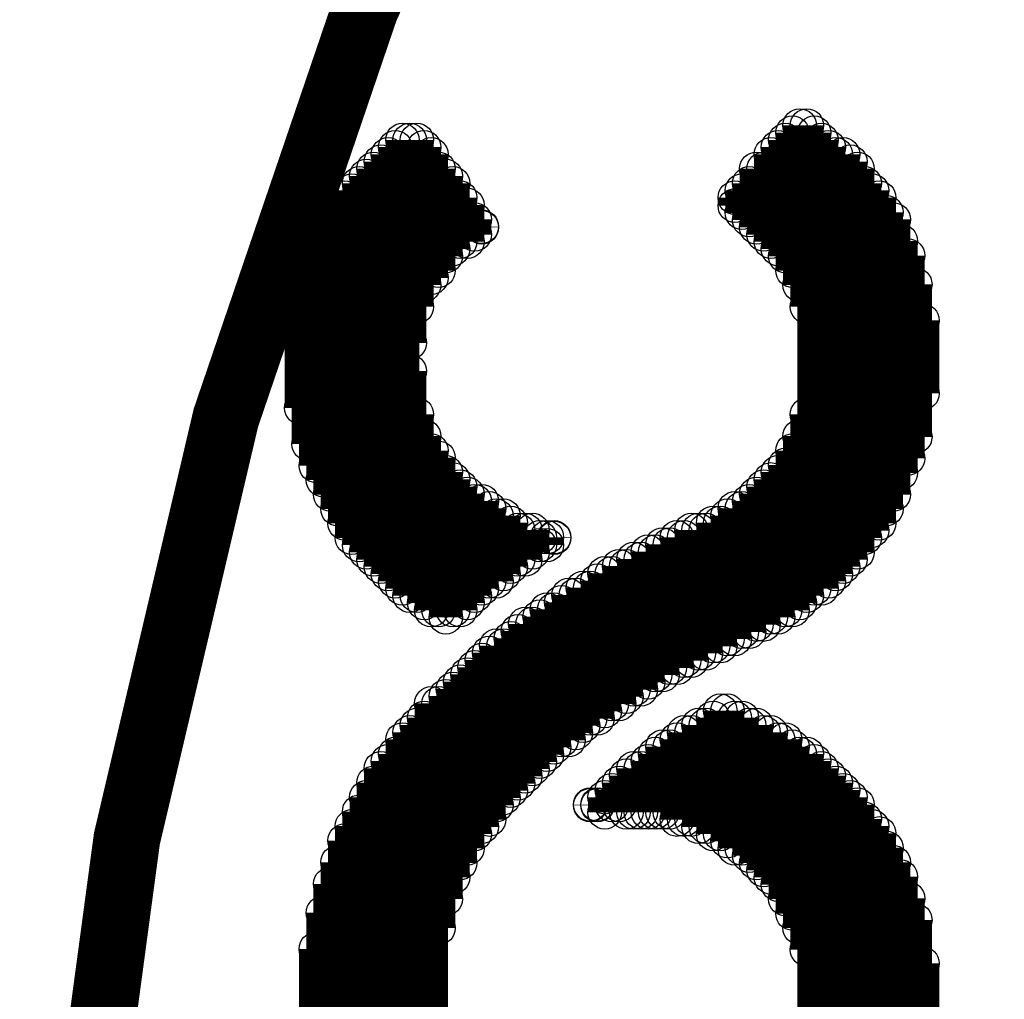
# Model space of a CAD drawing. Extents: x 97 to 162, y 100 to 201.
# Tile 27 of 47: x 134.9 to 137.84, y 143.43 to 146.36. Entities that reach past the tile are written whole.
import ezdxf

# ---------------------------------------------------------------- set-up
doc = ezdxf.new("R2010")
doc.units = 0
doc.layers.get('0').update_dxf_attribs({"linetype": 'CONTINUOUS'})
doc.layers.add('C-MASK_GBR', color=7, linetype='CONTINUOUS')
doc.layers.add('C-SILK_GBR', color=6, linetype='CONTINUOUS')

# ---------------------------------------------------------------- blocks, each defined once
blk = doc.blocks.new('ROUND_10')
blk.add_circle((0, 0), 0.05)

msp = doc.modelspace()

# ---------------------------------------------------------------- linework, layer by layer
at = {"layer": 'C-MASK_GBR', "const_width": 0.199898}
msp.add_lwpolyline([(147.951952, 154.795474, 0.8105196), (143.23187, 129.20345)], format="xyb", dxfattribs=at)
at = {"layer": 'C-SILK_GBR', "const_width": 0.199898}
msp.add_lwpolyline([(147.951952, 154.795474, 0.8105196), (143.23187, 129.20345)], format="xyb", dxfattribs=at)
at = {"layer": 'C-SILK_GBR', "const_width": 0.100076}
for points in [[(137.232644, 145.568162), (137.232644, 146.045682)], [(137.232644, 145.568162), (137.232644, 146.045682)], [(137.254234, 145.503392), (137.254234, 146.045682)], [(137.254234, 145.503392), (137.254234, 146.045682)], [(137.211054, 145.611596), (137.211054, 146.024092)], [(137.211054, 145.611596), (137.211054, 146.024092)], [(137.276078, 144.660874), (137.276078, 146.024092)], [(137.276078, 144.660874), (137.276078, 146.024092)], [(136.023096, 144.682464), (136.023096, 145.980912)], [(136.023096, 144.682464), (136.023096, 145.980912)], [(136.044686, 144.660874), (136.044686, 146.002502)], [(136.044686, 144.660874), (136.044686, 146.002502)], [(136.066276, 145.395442), (136.066276, 146.002502)], [(136.066276, 145.395442), (136.066276, 146.002502)], [(136.087866, 145.503392), (136.087866, 146.002502)], [(136.087866, 145.503392), (136.087866, 146.002502)], [(136.109456, 145.568162), (136.109456, 145.980912)], [(136.109456, 145.568162), (136.109456, 145.980912)], [(137.167874, 145.676366), (137.167874, 145.980912)], [(137.167874, 145.676366), (137.167874, 145.980912)], [(137.189464, 145.654776), (137.189464, 146.002502)], [(137.189464, 145.654776), (137.189464, 146.002502)], [(137.297668, 144.660874), (137.297668, 146.002502)], [(137.297668, 144.660874), (137.297668, 146.002502)], [(137.319258, 144.682464), (137.319258, 145.980912)], [(137.319258, 144.682464), (137.319258, 145.980912)], [(136.001506, 144.704054), (136.001506, 145.959322)], [(136.001506, 144.704054), (136.001506, 145.959322)], [(136.131046, 145.590006), (136.131046, 145.959322)], [(136.131046, 145.590006), (136.131046, 145.959322)], [(137.146284, 145.697956), (137.146284, 145.959322)], [(137.146284, 145.697956), (137.146284, 145.959322)], [(137.340848, 144.704054), (137.340848, 145.959322)], [(137.340848, 144.704054), (137.340848, 145.959322)], [(137.362438, 144.725898), (137.362438, 145.959322)], [(137.362438, 144.725898), (137.362438, 145.959322)], [(135.958072, 144.747488), (135.958072, 145.916142)], [(135.958072, 144.747488), (135.958072, 145.916142)], [(135.979916, 144.725898), (135.979916, 145.937732)], [(135.979916, 144.725898), (135.979916, 145.937732)], [(136.152636, 145.611596), (136.152636, 145.916142)], [(136.152636, 145.611596), (136.152636, 145.916142)], [(137.103104, 145.741136), (137.103104, 145.916142)], [(137.103104, 145.741136), (137.103104, 145.916142)], [(137.124694, 145.719546), (137.124694, 145.916142)], [(137.124694, 145.719546), (137.124694, 145.916142)], [(137.384028, 144.747488), (137.384028, 145.937732)], [(137.384028, 144.747488), (137.384028, 145.937732)], [(137.405618, 144.769078), (137.405618, 145.916142)], [(137.405618, 144.769078), (137.405618, 145.916142)], [(135.936482, 144.769078), (135.936482, 145.894552)], [(135.936482, 144.769078), (135.936482, 145.894552)], [(136.174226, 145.654776), (136.174226, 145.894552)], [(136.174226, 145.654776), (136.174226, 145.894552)], [(135.914892, 144.790668), (135.914892, 145.872962)], [(135.914892, 144.790668), (135.914892, 145.872962)], [(136.195816, 145.676366), (136.195816, 145.872962)], [(136.195816, 145.676366), (136.195816, 145.872962)], [(137.081514, 145.762726), (137.081514, 145.872962)], [(137.081514, 145.762726), (137.081514, 145.872962)], [(137.427208, 144.812258), (137.427208, 145.872962)], [(137.427208, 144.812258), (137.427208, 145.872962)], [(135.871712, 144.855438), (135.871712, 145.829782)], [(135.871712, 144.855438), (135.871712, 145.829782)], [(135.893302, 144.812258), (135.893302, 145.851372)], [(135.893302, 144.812258), (135.893302, 145.851372)], [(136.217406, 145.697956), (136.217406, 145.829782)], [(136.217406, 145.697956), (136.217406, 145.829782)], [(137.038334, 145.805906), (137.038334, 145.829782)], [(137.038334, 145.805906), (137.038334, 145.829782)], [(137.059924, 145.784316), (137.059924, 145.851372)], [(137.059924, 145.784316), (137.059924, 145.851372)], [(137.448798, 144.833848), (137.448798, 145.851372)], [(137.448798, 144.833848), (137.448798, 145.851372)], [(137.470388, 144.855438), (137.470388, 145.829782)], [(137.470388, 144.855438), (137.470388, 145.829782)], [(136.238996, 145.697956), (136.238996, 145.808192)], [(136.238996, 145.697956), (136.238996, 145.808192)], [(135.850122, 144.898618), (135.850122, 145.786348)], [(135.850122, 144.898618), (135.850122, 145.786348)], [(137.491978, 144.898618), (137.491978, 145.786348)], [(137.491978, 144.898618), (137.491978, 145.786348)], [(135.828532, 144.941798), (135.828532, 145.764758)], [(135.828532, 144.941798), (135.828532, 145.764758)], [(136.260586, 145.719546), (136.260586, 145.764758)], [(136.260586, 145.719546), (136.260586, 145.764758)], [(136.282176, 145.741136), (136.282176, 145.743168)], [(136.282176, 145.741136), (136.282176, 145.743168)], [(137.513568, 144.941798), (137.513568, 145.764758)], [(137.513568, 144.941798), (137.513568, 145.764758)], [(135.806942, 144.984978), (135.806942, 145.699988)], [(135.806942, 144.984978), (135.806942, 145.699988)], [(137.535158, 145.006568), (137.535158, 145.699988)], [(137.535158, 145.006568), (137.535158, 145.699988)], [(135.785352, 145.028158), (135.785352, 145.656808)], [(135.785352, 145.028158), (135.785352, 145.656808)], [(137.556748, 145.049748), (137.556748, 145.656808)], [(137.556748, 145.049748), (137.556748, 145.656808)], [(135.763762, 145.092928), (135.763762, 145.592038)], [(135.763762, 145.092928), (135.763762, 145.592038)], [(137.578338, 145.114518), (137.578338, 145.570448)], [(137.578338, 145.114518), (137.578338, 145.570448)], [(135.742172, 145.201132), (135.742172, 145.484088)], [(135.742172, 145.201132), (135.742172, 145.484088)], [(137.599928, 145.244312), (137.599928, 145.462498)], [(137.599928, 145.244312), (137.599928, 145.462498)], [(136.066276, 144.639284), (136.066276, 145.311114)], [(136.066276, 144.639284), (136.066276, 145.311114)], [(136.087866, 144.639284), (136.087866, 145.181574)], [(136.087866, 144.639284), (136.087866, 145.181574)], [(137.254234, 144.639284), (137.254234, 145.181574)], [(137.254234, 144.639284), (137.254234, 145.181574)], [(136.109456, 144.617694), (136.109456, 145.116804)], [(136.109456, 144.617694), (136.109456, 145.116804)], [(137.232644, 144.617694), (137.232644, 145.116804)], [(137.232644, 144.617694), (137.232644, 145.116804)], [(136.131046, 144.596104), (136.131046, 145.073624)], [(136.131046, 144.596104), (136.131046, 145.073624)], [(137.211054, 144.596104), (137.211054, 145.073624)], [(137.211054, 144.596104), (137.211054, 145.073624)], [(136.152636, 144.596104), (136.152636, 145.052034)], [(136.152636, 144.596104), (136.152636, 145.052034)], [(136.174226, 144.574514), (136.174226, 145.008854)], [(136.174226, 144.574514), (136.174226, 145.008854)], [(137.167874, 144.574514), (137.167874, 145.008854)], [(137.167874, 144.574514), (137.167874, 145.008854)], [(137.189464, 144.596104), (137.189464, 145.030444)], [(137.189464, 144.596104), (137.189464, 145.030444)], [(136.195816, 144.596104), (136.195816, 144.987264)], [(136.195816, 144.596104), (136.195816, 144.987264)], [(137.146284, 144.574514), (137.146284, 144.987264)], [(137.146284, 144.574514), (137.146284, 144.987264)], [(136.217406, 144.596104), (136.217406, 144.965674)], [(136.217406, 144.596104), (136.217406, 144.965674)], [(136.238996, 144.617694), (136.238996, 144.944084)], [(136.238996, 144.617694), (136.238996, 144.944084)], [(137.103104, 144.552924), (137.103104, 144.944084)], [(137.103104, 144.552924), (137.103104, 144.944084)], [(137.124694, 144.552924), (137.124694, 144.965674)], [(137.124694, 144.552924), (137.124694, 144.965674)], [(136.260586, 144.639284), (136.260586, 144.92224)], [(136.260586, 144.639284), (136.260586, 144.92224)], [(136.282176, 144.660874), (136.282176, 144.92224)], [(136.282176, 144.660874), (136.282176, 144.92224)], [(137.081514, 144.531334), (137.081514, 144.92224)], [(137.081514, 144.531334), (137.081514, 144.92224)], [(136.303766, 144.682464), (136.303766, 144.90065)], [(136.303766, 144.682464), (136.303766, 144.90065)], [(137.038334, 144.509744), (137.038334, 144.90065)], [(137.038334, 144.509744), (137.038334, 144.90065)], [(137.059924, 144.531334), (137.059924, 144.90065)], [(137.059924, 144.531334), (137.059924, 144.90065)], [(136.325356, 144.682464), (136.325356, 144.87906)], [(136.325356, 144.682464), (136.325356, 144.87906)], [(136.346946, 144.704054), (136.346946, 144.87906)], [(136.346946, 144.704054), (136.346946, 144.87906)], [(136.368536, 144.725898), (136.368536, 144.85747)], [(136.368536, 144.725898), (136.368536, 144.85747)], [(136.973564, 144.488154), (136.973564, 144.85747)], [(136.973564, 144.488154), (136.973564, 144.85747)], [(136.995154, 144.488154), (136.995154, 144.85747)], [(136.995154, 144.488154), (136.995154, 144.85747)], [(137.016744, 144.509744), (137.016744, 144.87906)], [(137.016744, 144.509744), (137.016744, 144.87906)], [(136.390126, 144.747488), (136.390126, 144.83588)], [(136.390126, 144.747488), (136.390126, 144.83588)], [(136.41197, 144.747488), (136.41197, 144.83588)], [(136.41197, 144.747488), (136.41197, 144.83588)], [(136.43356, 144.769078), (136.43356, 144.83588)], [(136.43356, 144.769078), (136.43356, 144.83588)], [(136.908794, 144.444974), (136.908794, 144.83588)], [(136.908794, 144.444974), (136.908794, 144.83588)], [(136.930384, 144.466564), (136.930384, 144.83588)], [(136.930384, 144.466564), (136.930384, 144.83588)], [(136.951974, 144.466564), (136.951974, 144.83588)], [(136.951974, 144.466564), (136.951974, 144.83588)], [(136.45515, 144.790668), (136.45515, 144.81429)], [(136.45515, 144.790668), (136.45515, 144.81429)], [(136.47674, 144.790668), (136.47674, 144.81429)], [(136.47674, 144.790668), (136.47674, 144.81429)], [(136.49833, 144.812258), (136.49833, 144.81429)], [(136.49833, 144.812258), (136.49833, 144.81429)], [(136.865614, 144.423384), (136.865614, 144.81429)], [(136.865614, 144.423384), (136.865614, 144.81429)], [(136.887204, 144.444974), (136.887204, 144.81429)], [(136.887204, 144.444974), (136.887204, 144.81429)], [(136.779, 144.380204), (136.779, 144.77111)], [(136.779, 144.380204), (136.779, 144.77111)], [(136.80059, 144.401794), (136.80059, 144.77111)], [(136.80059, 144.401794), (136.80059, 144.77111)], [(136.82218, 144.401794), (136.82218, 144.7927)], [(136.82218, 144.401794), (136.82218, 144.7927)], [(136.844024, 144.423384), (136.844024, 144.7927)], [(136.844024, 144.423384), (136.844024, 144.7927)], [(136.73582, 144.358614), (136.73582, 144.74952)], [(136.73582, 144.358614), (136.73582, 144.74952)], [(136.75741, 144.358614), (136.75741, 144.74952)], [(136.75741, 144.358614), (136.75741, 144.74952)], [(136.69264, 144.315434), (136.69264, 144.72793)], [(136.69264, 144.315434), (136.69264, 144.72793)], [(136.71423, 144.337024), (136.71423, 144.72793)], [(136.71423, 144.337024), (136.71423, 144.72793)], [(136.62787, 144.272), (136.62787, 144.68475)], [(136.62787, 144.272), (136.62787, 144.68475)], [(136.64946, 144.293844), (136.64946, 144.70634)], [(136.64946, 144.293844), (136.64946, 144.70634)], [(136.67105, 144.315434), (136.67105, 144.70634)], [(136.67105, 144.315434), (136.67105, 144.70634)], [(136.58469, 144.25041), (136.58469, 144.66316)], [(136.58469, 144.25041), (136.58469, 144.66316)], [(136.60628, 144.272), (136.60628, 144.66316)], [(136.60628, 144.272), (136.60628, 144.66316)], [(136.51992, 144.20723), (136.51992, 144.61998)], [(136.51992, 144.20723), (136.51992, 144.61998)], [(136.54151, 144.20723), (136.54151, 144.64157)], [(136.54151, 144.20723), (136.54151, 144.64157)], [(136.5631, 144.22882), (136.5631, 144.64157)], [(136.5631, 144.22882), (136.5631, 144.64157)], [(136.47674, 144.16405), (136.47674, 144.59839)], [(136.47674, 144.16405), (136.47674, 144.59839)], [(136.49833, 144.18564), (136.49833, 144.59839)], [(136.49833, 144.18564), (136.49833, 144.59839)], [(136.45515, 144.14246), (136.45515, 144.5768)], [(136.45515, 144.14246), (136.45515, 144.5768)], [(136.390126, 144.07769), (136.390126, 144.53362)], [(136.390126, 144.07769), (136.390126, 144.53362)], [(136.41197, 144.09928), (136.41197, 144.55521)], [(136.41197, 144.09928), (136.41197, 144.55521)], [(136.43356, 144.12087), (136.43356, 144.55521)], [(136.43356, 144.12087), (136.43356, 144.55521)], [(136.368536, 144.0561), (136.368536, 144.51203)], [(136.368536, 144.0561), (136.368536, 144.51203)], [(136.325356, 144.01292), (136.325356, 144.490186)], [(136.325356, 144.01292), (136.325356, 144.490186)], [(136.346946, 144.03451), (136.346946, 144.490186)], [(136.346946, 144.03451), (136.346946, 144.490186)], [(136.282176, 143.94815), (136.282176, 144.447006)], [(136.282176, 143.94815), (136.282176, 144.447006)], [(136.303766, 143.96974), (136.303766, 144.468596)], [(136.303766, 143.96974), (136.303766, 144.468596)], [(136.260586, 143.92656), (136.260586, 144.425416)], [(136.260586, 143.92656), (136.260586, 144.425416)], [(136.238996, 143.88338), (136.238996, 144.403826)], [(136.238996, 143.88338), (136.238996, 144.403826)], [(136.195816, 143.796766), (136.195816, 144.360646)], [(136.195816, 143.796766), (136.195816, 144.360646)], [(136.217406, 143.839946), (136.217406, 144.382236)], [(136.217406, 143.839946), (136.217406, 144.382236)], [(136.174226, 143.731996), (136.174226, 144.339056)], [(136.174226, 143.731996), (136.174226, 144.339056)], [(136.131046, 142.565628), (136.131046, 144.317466)], [(136.131046, 142.565628), (136.131046, 144.317466)], [(136.152636, 143.645636), (136.152636, 144.317466)], [(136.152636, 143.645636), (136.152636, 144.317466)], [(136.995154, 143.92656), (136.995154, 144.295876)], [(136.995154, 143.92656), (136.995154, 144.295876)], [(137.016744, 143.90497), (137.016744, 144.295876)], [(137.016744, 143.90497), (137.016744, 144.295876)], [(136.109456, 142.587218), (136.109456, 144.274286)], [(136.109456, 142.587218), (136.109456, 144.274286)], [(136.973564, 143.92656), (136.973564, 144.274286)], [(136.973564, 143.92656), (136.973564, 144.274286)], [(137.038334, 143.88338), (137.038334, 144.274286)], [(137.038334, 143.88338), (137.038334, 144.274286)], [(137.059924, 143.88338), (137.059924, 144.274286)], [(137.059924, 143.88338), (137.059924, 144.274286)], [(136.087866, 142.608808), (136.087866, 144.252696)], [(136.087866, 142.608808), (136.087866, 144.252696)], [(136.930384, 143.94815), (136.930384, 144.252696)], [(136.930384, 143.94815), (136.930384, 144.252696)], [(136.951974, 143.94815), (136.951974, 144.252696)], [(136.951974, 143.94815), (136.951974, 144.252696)], [(137.081514, 143.86179), (137.081514, 144.252696)], [(137.081514, 143.86179), (137.081514, 144.252696)], [(137.103104, 143.839946), (137.103104, 144.252696)], [(137.103104, 143.839946), (137.103104, 144.252696)], [(136.044686, 142.651988), (136.044686, 144.209516)], [(136.044686, 142.651988), (136.044686, 144.209516)], [(136.066276, 142.630398), (136.066276, 144.231106)], [(136.066276, 142.630398), (136.066276, 144.231106)], [(136.865614, 143.96974), (136.865614, 144.209516)], [(136.865614, 143.96974), (136.865614, 144.209516)], [(136.887204, 143.96974), (136.887204, 144.231106)], [(136.887204, 143.96974), (136.887204, 144.231106)], [(136.908794, 143.96974), (136.908794, 144.231106)], [(136.908794, 143.96974), (136.908794, 144.231106)], [(137.124694, 143.818356), (137.124694, 144.231106)], [(137.124694, 143.818356), (137.124694, 144.231106)], [(137.146284, 143.796766), (137.146284, 144.231106)], [(137.146284, 143.796766), (137.146284, 144.231106)], [(137.167874, 143.775176), (137.167874, 144.209516)], [(137.167874, 143.775176), (137.167874, 144.209516)], [(137.189464, 143.731996), (137.189464, 144.209516)], [(137.189464, 143.731996), (137.189464, 144.209516)], [(136.82218, 143.99133), (136.82218, 144.187926)], [(136.82218, 143.99133), (136.82218, 144.187926)], [(136.844024, 143.99133), (136.844024, 144.187926)], [(136.844024, 143.99133), (136.844024, 144.187926)], [(137.211054, 143.688816), (137.211054, 144.187926)], [(137.211054, 143.688816), (137.211054, 144.187926)], [(136.023096, 142.673578), (136.023096, 144.166336)], [(136.023096, 142.673578), (136.023096, 144.166336)], [(136.80059, 143.99133), (136.80059, 144.166336)], [(136.80059, 143.99133), (136.80059, 144.166336)], [(137.232644, 143.645636), (137.232644, 144.166336)], [(137.232644, 143.645636), (137.232644, 144.166336)], [(137.254234, 143.580866), (137.254234, 144.166336)], [(137.254234, 143.580866), (137.254234, 144.166336)], [(135.979916, 142.738348), (135.979916, 144.123156)], [(135.979916, 142.738348), (135.979916, 144.123156)], [(136.001506, 142.716758), (136.001506, 144.144746)], [(136.001506, 142.716758), (136.001506, 144.144746)], [(136.73582, 143.99133), (136.73582, 144.123156)], [(136.73582, 143.99133), (136.73582, 144.123156)], [(136.75741, 143.99133), (136.75741, 144.123156)], [(136.75741, 143.99133), (136.75741, 144.123156)], [(136.779, 143.99133), (136.779, 144.144746)], [(136.779, 143.99133), (136.779, 144.144746)], [(137.276078, 142.716758), (137.276078, 144.144746)], [(137.276078, 142.716758), (137.276078, 144.144746)], [(137.297668, 142.716758), (137.297668, 144.123156)], [(137.297668, 142.716758), (137.297668, 144.123156)], [(136.71423, 143.99133), (136.71423, 144.101566)], [(136.71423, 143.99133), (136.71423, 144.101566)], [(137.319258, 142.738348), (137.319258, 144.101566)], [(137.319258, 142.738348), (137.319258, 144.101566)], [(135.958072, 142.781528), (135.958072, 144.079976)], [(135.958072, 142.781528), (135.958072, 144.079976)], [(136.69264, 144.01292), (136.69264, 144.079976)], [(136.69264, 144.01292), (136.69264, 144.079976)], [(137.340848, 142.759938), (137.340848, 144.079976)], [(137.340848, 142.759938), (137.340848, 144.079976)], [(135.936482, 142.803118), (135.936482, 144.036542)], [(135.936482, 142.803118), (135.936482, 144.036542)], [(136.64946, 143.99133), (136.64946, 144.036542)], [(136.64946, 143.99133), (136.64946, 144.036542)], [(136.67105, 144.01292), (136.67105, 144.058132)], [(136.67105, 144.01292), (136.67105, 144.058132)], [(137.362438, 142.803118), (137.362438, 144.058132)], [(137.362438, 142.803118), (137.362438, 144.058132)], [(137.384028, 142.824708), (137.384028, 144.036542)], [(137.384028, 142.824708), (137.384028, 144.036542)], [(136.60628, 144.01292), (136.60628, 144.014952)], [(136.60628, 144.01292), (136.60628, 144.014952)], [(136.62787, 144.01292), (136.62787, 144.014952)], [(136.62787, 144.01292), (136.62787, 144.014952)], [(137.405618, 142.846298), (137.405618, 144.014952)], [(137.405618, 142.846298), (137.405618, 144.014952)], [(135.914892, 142.846298), (135.914892, 143.993362)], [(135.914892, 142.846298), (135.914892, 143.993362)], [(137.427208, 142.867888), (137.427208, 143.971772)], [(137.427208, 142.867888), (137.427208, 143.971772)], [(135.893302, 142.889478), (135.893302, 143.950182)], [(135.893302, 142.889478), (135.893302, 143.950182)], [(137.448798, 142.889478), (137.448798, 143.950182)], [(137.448798, 142.889478), (137.448798, 143.950182)], [(137.470388, 142.932658), (137.470388, 143.928592)], [(137.470388, 142.932658), (137.470388, 143.928592)], [(135.871712, 142.932658), (135.871712, 143.907002)], [(135.871712, 142.932658), (135.871712, 143.907002)], [(137.491978, 142.954248), (137.491978, 143.885412)], [(137.491978, 142.954248), (137.491978, 143.885412)], [(135.850122, 142.997682), (135.850122, 143.842232)], [(135.850122, 142.997682), (135.850122, 143.842232)], [(137.513568, 142.997682), (137.513568, 143.842232)], [(137.513568, 142.997682), (137.513568, 143.842232)], [(137.535158, 143.062452), (137.535158, 143.799052)], [(137.535158, 143.062452), (137.535158, 143.799052)], [(135.828532, 143.040862), (135.828532, 143.777462)], [(135.828532, 143.040862), (135.828532, 143.777462)], [(137.556748, 143.105632), (137.556748, 143.734282)], [(137.556748, 143.105632), (137.556748, 143.734282)], [(135.806942, 143.127222), (135.806942, 143.691102)], [(135.806942, 143.127222), (135.806942, 143.691102)], [(137.578338, 143.191992), (137.578338, 143.669512)], [(137.578338, 143.191992), (137.578338, 143.669512)], [(135.785352, 143.256762), (135.785352, 143.582898)], [(135.785352, 143.256762), (135.785352, 143.582898)], [(137.599928, 143.299942), (137.599928, 143.539718)], [(137.599928, 143.299942), (137.599928, 143.539718)]]:
    msp.add_lwpolyline(points, dxfattribs=at)

# ---------------------------------------------------------------- block references
at = {"layer": 'C-SILK_GBR'}
for p in [(137.232644, 146.045682), (137.232644, 146.045682), (137.254234, 146.045682), (137.254234, 146.045682), (137.211054, 146.024092), (137.211054, 146.024092), (137.276078, 146.024092), (137.276078, 146.024092), (136.023096, 145.980912), (136.023096, 145.980912), (136.044686, 146.002502), (136.044686, 146.002502), (136.066276, 146.002502), (136.066276, 146.002502), (136.087866, 146.002502), (136.087866, 146.002502), (136.109456, 145.980912), (136.109456, 145.980912), (137.167874, 145.980912), (137.167874, 145.980912), (137.189464, 146.002502), (137.189464, 146.002502), (137.297668, 146.002502), (137.297668, 146.002502), (137.319258, 145.980912), (137.319258, 145.980912), (136.001506, 145.959322), (136.001506, 145.959322), (136.131046, 145.959322), (136.131046, 145.959322), (137.146284, 145.959322), (137.146284, 145.959322), (137.340848, 145.959322), (137.340848, 145.959322), (137.362438, 145.959322), (137.362438, 145.959322), (135.958072, 145.916142), (135.958072, 145.916142), (135.979916, 145.937732), (135.979916, 145.937732), (136.152636, 145.916142), (136.152636, 145.916142), (137.103104, 145.916142), (137.103104, 145.916142), (137.124694, 145.916142), (137.124694, 145.916142), (137.384028, 145.937732), (137.384028, 145.937732), (137.405618, 145.916142), (137.405618, 145.916142), (135.936482, 145.894552), (135.936482, 145.894552), (136.174226, 145.894552), (136.174226, 145.894552), (135.914892, 145.872962), (135.914892, 145.872962), (136.195816, 145.872962), (136.195816, 145.872962), (137.081514, 145.872962), (137.081514, 145.872962), (137.427208, 145.872962), (137.427208, 145.872962), (135.871712, 145.829782), (135.871712, 145.829782), (135.893302, 145.851372), (135.893302, 145.851372), (136.217406, 145.829782), (136.217406, 145.829782), (137.038334, 145.829782), (137.038334, 145.829782), (137.059924, 145.851372), (137.059924, 145.851372), (137.448798, 145.851372), (137.448798, 145.851372), (137.470388, 145.829782), (137.470388, 145.829782), (136.238996, 145.808192), (136.238996, 145.808192), (137.038334, 145.805906), (137.038334, 145.805906), (135.850122, 145.786348), (135.850122, 145.786348), (137.059924, 145.784316), (137.059924, 145.784316), (137.491978, 145.786348), (137.491978, 145.786348), (135.828532, 145.764758), (135.828532, 145.764758), (136.260586, 145.764758), (136.260586, 145.764758), (136.282176, 145.743168), (136.282176, 145.743168), (136.282176, 145.741136), (136.282176, 145.741136), (137.081514, 145.762726), (137.081514, 145.762726), (137.103104, 145.741136), (137.103104, 145.741136), (137.513568, 145.764758), (137.513568, 145.764758), (136.260586, 145.719546), (136.260586, 145.719546), (137.124694, 145.719546), (137.124694, 145.719546), (135.806942, 145.699988), (135.806942, 145.699988), (136.217406, 145.697956), (136.217406, 145.697956), (136.238996, 145.697956), (136.238996, 145.697956), (137.146284, 145.697956), (137.146284, 145.697956), (137.535158, 145.699988), (137.535158, 145.699988), (135.785352, 145.656808), (135.785352, 145.656808), (136.174226, 145.654776), (136.174226, 145.654776), (136.195816, 145.676366), (136.195816, 145.676366), (137.167874, 145.676366), (137.167874, 145.676366), (137.189464, 145.654776), (137.189464, 145.654776), (137.556748, 145.656808), (137.556748, 145.656808), (135.763762, 145.592038), (135.763762, 145.592038), (136.152636, 145.611596), (136.152636, 145.611596), (137.211054, 145.611596), (137.211054, 145.611596), (136.109456, 145.568162), (136.109456, 145.568162), (136.131046, 145.590006), (136.131046, 145.590006), (137.232644, 145.568162), (137.232644, 145.568162), (137.578338, 145.570448), (137.578338, 145.570448), (136.087866, 145.503392), (136.087866, 145.503392), (137.254234, 145.503392), (137.254234, 145.503392), (135.742172, 145.484088), (135.742172, 145.484088), (137.599928, 145.462498), (137.599928, 145.462498), (136.066276, 145.395442), (136.066276, 145.395442), (136.066276, 145.311114), (136.066276, 145.311114), (137.599928, 145.244312), (137.599928, 145.244312), (135.742172, 145.201132), (135.742172, 145.201132), (136.087866, 145.181574), (136.087866, 145.181574), (137.254234, 145.181574), (137.254234, 145.181574), (135.763762, 145.092928), (135.763762, 145.092928), (136.109456, 145.116804), (136.109456, 145.116804), (137.232644, 145.116804), (137.232644, 145.116804), (137.578338, 145.114518), (137.578338, 145.114518), (136.131046, 145.073624), (136.131046, 145.073624), (137.211054, 145.073624), (137.211054, 145.073624), (136.152636, 145.052034), (136.152636, 145.052034), (137.556748, 145.049748), (137.556748, 145.049748), (135.785352, 145.028158), (135.785352, 145.028158), (136.174226, 145.008854), (136.174226, 145.008854), (137.167874, 145.008854), (137.167874, 145.008854), (137.189464, 145.030444), (137.189464, 145.030444), (137.535158, 145.006568), (137.535158, 145.006568), (135.806942, 144.984978), (135.806942, 144.984978), (136.195816, 144.987264), (136.195816, 144.987264), (137.146284, 144.987264), (137.146284, 144.987264), (136.217406, 144.965674), (136.217406, 144.965674), (136.238996, 144.944084), (136.238996, 144.944084), (137.103104, 144.944084), (137.103104, 144.944084), (137.124694, 144.965674), (137.124694, 144.965674), (135.828532, 144.941798), (135.828532, 144.941798), (136.260586, 144.92224), (136.260586, 144.92224), (136.282176, 144.92224), (136.282176, 144.92224), (137.081514, 144.92224), (137.081514, 144.92224), (137.513568, 144.941798), (137.513568, 144.941798), (135.850122, 144.898618), (135.850122, 144.898618), (136.303766, 144.90065), (136.303766, 144.90065), (137.038334, 144.90065), (137.038334, 144.90065), (137.059924, 144.90065), (137.059924, 144.90065), (137.491978, 144.898618), (137.491978, 144.898618), (135.871712, 144.855438), (135.871712, 144.855438), (136.325356, 144.87906), (136.325356, 144.87906), (136.346946, 144.87906), (136.346946, 144.87906), (136.368536, 144.85747), (136.368536, 144.85747), (136.973564, 144.85747), (136.973564, 144.85747), (136.995154, 144.85747), (136.995154, 144.85747), (137.016744, 144.87906), (137.016744, 144.87906), (137.470388, 144.855438), (137.470388, 144.855438), (136.390126, 144.83588), (136.390126, 144.83588), (136.41197, 144.83588), (136.41197, 144.83588), (136.43356, 144.83588), (136.43356, 144.83588), (136.908794, 144.83588), (136.908794, 144.83588), (136.930384, 144.83588), (136.930384, 144.83588), (136.951974, 144.83588), (136.951974, 144.83588), (137.448798, 144.833848), (137.448798, 144.833848), (135.893302, 144.812258), (135.893302, 144.812258), (136.45515, 144.81429), (136.45515, 144.81429), (136.47674, 144.81429), (136.47674, 144.81429), (136.49833, 144.81429), (136.49833, 144.81429), (136.49833, 144.812258), (136.49833, 144.812258), (136.865614, 144.81429), (136.865614, 144.81429), (136.887204, 144.81429), (136.887204, 144.81429), (137.427208, 144.812258), (137.427208, 144.812258), (135.914892, 144.790668), (135.914892, 144.790668), (135.936482, 144.769078), (135.936482, 144.769078), (136.43356, 144.769078), (136.43356, 144.769078), (136.45515, 144.790668), (136.45515, 144.790668), (136.47674, 144.790668), (136.47674, 144.790668), (136.779, 144.77111), (136.779, 144.77111), (136.80059, 144.77111), (136.80059, 144.77111), (136.82218, 144.7927), (136.82218, 144.7927), (136.844024, 144.7927), (136.844024, 144.7927), (137.405618, 144.769078), (137.405618, 144.769078), (135.958072, 144.747488), (135.958072, 144.747488), (136.390126, 144.747488), (136.390126, 144.747488), (136.41197, 144.747488), (136.41197, 144.747488), (136.73582, 144.74952), (136.73582, 144.74952), (136.75741, 144.74952), (136.75741, 144.74952), (137.384028, 144.747488), (137.384028, 144.747488), (135.979916, 144.725898), (135.979916, 144.725898), (136.368536, 144.725898), (136.368536, 144.725898), (136.69264, 144.72793), (136.69264, 144.72793), (136.71423, 144.72793), (136.71423, 144.72793), (137.362438, 144.725898), (137.362438, 144.725898), (136.001506, 144.704054), (136.001506, 144.704054), (136.023096, 144.682464), (136.023096, 144.682464), (136.303766, 144.682464), (136.303766, 144.682464), (136.325356, 144.682464), (136.325356, 144.682464), (136.346946, 144.704054), (136.346946, 144.704054), (136.62787, 144.68475), (136.62787, 144.68475), (136.64946, 144.70634), (136.64946, 144.70634), (136.67105, 144.70634), (136.67105, 144.70634), (137.319258, 144.682464), (137.319258, 144.682464), (137.340848, 144.704054), (137.340848, 144.704054), (136.044686, 144.660874), (136.044686, 144.660874), (136.282176, 144.660874), (136.282176, 144.660874), (136.58469, 144.66316), (136.58469, 144.66316), (136.60628, 144.66316), (136.60628, 144.66316), (137.276078, 144.660874), (137.276078, 144.660874), (137.297668, 144.660874), (137.297668, 144.660874), (136.066276, 144.639284), (136.066276, 144.639284), (136.087866, 144.639284), (136.087866, 144.639284), (136.260586, 144.639284), (136.260586, 144.639284), (136.51992, 144.61998), (136.51992, 144.61998), (136.54151, 144.64157), (136.54151, 144.64157), (136.5631, 144.64157), (136.5631, 144.64157), (137.254234, 144.639284), (137.254234, 144.639284), (136.109456, 144.617694), (136.109456, 144.617694), (136.131046, 144.596104), (136.131046, 144.596104), (136.152636, 144.596104), (136.152636, 144.596104), (136.195816, 144.596104), (136.195816, 144.596104), (136.217406, 144.596104), (136.217406, 144.596104), (136.238996, 144.617694), (136.238996, 144.617694), (136.47674, 144.59839), (136.47674, 144.59839), (136.49833, 144.59839), (136.49833, 144.59839), (137.189464, 144.596104), (137.189464, 144.596104), (137.211054, 144.596104), (137.211054, 144.596104), (137.232644, 144.617694), (137.232644, 144.617694), (136.174226, 144.574514), (136.174226, 144.574514), (136.45515, 144.5768), (136.45515, 144.5768), (137.146284, 144.574514), (137.146284, 144.574514), (137.167874, 144.574514), (137.167874, 144.574514), (136.390126, 144.53362), (136.390126, 144.53362), (136.41197, 144.55521), (136.41197, 144.55521), (136.43356, 144.55521), (136.43356, 144.55521), (137.059924, 144.531334), (137.059924, 144.531334), (137.081514, 144.531334), (137.081514, 144.531334), (137.103104, 144.552924), (137.103104, 144.552924), (137.124694, 144.552924), (137.124694, 144.552924), (136.368536, 144.51203), (136.368536, 144.51203), (137.016744, 144.509744), (137.016744, 144.509744), (137.038334, 144.509744), (137.038334, 144.509744), (136.325356, 144.490186), (136.325356, 144.490186), (136.346946, 144.490186), (136.346946, 144.490186), (136.973564, 144.488154), (136.973564, 144.488154), (136.995154, 144.488154), (136.995154, 144.488154), (136.282176, 144.447006), (136.282176, 144.447006), (136.303766, 144.468596), (136.303766, 144.468596), (136.887204, 144.444974), (136.887204, 144.444974), (136.908794, 144.444974), (136.908794, 144.444974), (136.930384, 144.466564), (136.930384, 144.466564), (136.951974, 144.466564), (136.951974, 144.466564), (136.260586, 144.425416), (136.260586, 144.425416), (136.844024, 144.423384), (136.844024, 144.423384), (136.865614, 144.423384), (136.865614, 144.423384), (136.238996, 144.403826), (136.238996, 144.403826), (136.80059, 144.401794), (136.80059, 144.401794), (136.82218, 144.401794), (136.82218, 144.401794), (136.195816, 144.360646), (136.195816, 144.360646), (136.217406, 144.382236), (136.217406, 144.382236), (136.73582, 144.358614), (136.73582, 144.358614), (136.75741, 144.358614), (136.75741, 144.358614), (136.779, 144.380204), (136.779, 144.380204), (136.174226, 144.339056), (136.174226, 144.339056), (136.71423, 144.337024), (136.71423, 144.337024), (136.131046, 144.317466), (136.131046, 144.317466), (136.152636, 144.317466), (136.152636, 144.317466), (136.67105, 144.315434), (136.67105, 144.315434), (136.69264, 144.315434), (136.69264, 144.315434), (136.995154, 144.295876), (136.995154, 144.295876), (137.016744, 144.295876), (137.016744, 144.295876), (136.109456, 144.274286), (136.109456, 144.274286), (136.60628, 144.272), (136.60628, 144.272), (136.62787, 144.272), (136.62787, 144.272), (136.64946, 144.293844), (136.64946, 144.293844), (136.973564, 144.274286), (136.973564, 144.274286), (137.038334, 144.274286), (137.038334, 144.274286), (137.059924, 144.274286), (137.059924, 144.274286), (136.087866, 144.252696), (136.087866, 144.252696), (136.58469, 144.25041), (136.58469, 144.25041), (136.930384, 144.252696), (136.930384, 144.252696), (136.951974, 144.252696), (136.951974, 144.252696), (137.081514, 144.252696), (137.081514, 144.252696), (137.103104, 144.252696), (137.103104, 144.252696), (136.044686, 144.209516), (136.044686, 144.209516), (136.066276, 144.231106), (136.066276, 144.231106), (136.51992, 144.20723), (136.51992, 144.20723), (136.54151, 144.20723), (136.54151, 144.20723), (136.5631, 144.22882), (136.5631, 144.22882), (136.865614, 144.209516), (136.865614, 144.209516), (136.887204, 144.231106), (136.887204, 144.231106), (136.908794, 144.231106), (136.908794, 144.231106), (137.124694, 144.231106), (137.124694, 144.231106), (137.146284, 144.231106), (137.146284, 144.231106), (137.167874, 144.209516), (137.167874, 144.209516), (137.189464, 144.209516), (137.189464, 144.209516), (136.49833, 144.18564), (136.49833, 144.18564), (136.82218, 144.187926), (136.82218, 144.187926), (136.844024, 144.187926), (136.844024, 144.187926), (137.211054, 144.187926), (137.211054, 144.187926), (136.023096, 144.166336), (136.023096, 144.166336), (136.47674, 144.16405), (136.47674, 144.16405), (136.80059, 144.166336), (136.80059, 144.166336), (137.232644, 144.166336), (137.232644, 144.166336), (137.254234, 144.166336), (137.254234, 144.166336), (135.979916, 144.123156), (135.979916, 144.123156), (136.001506, 144.144746), (136.001506, 144.144746), (136.43356, 144.12087), (136.43356, 144.12087), (136.45515, 144.14246), (136.45515, 144.14246), (136.73582, 144.123156), (136.73582, 144.123156), (136.75741, 144.123156), (136.75741, 144.123156), (136.779, 144.144746), (136.779, 144.144746), (137.276078, 144.144746), (137.276078, 144.144746), (137.297668, 144.123156), (137.297668, 144.123156), (136.41197, 144.09928), (136.41197, 144.09928), (136.71423, 144.101566), (136.71423, 144.101566), (137.319258, 144.101566), (137.319258, 144.101566), (135.958072, 144.079976), (135.958072, 144.079976), (136.390126, 144.07769), (136.390126, 144.07769), (136.69264, 144.079976), (136.69264, 144.079976), (137.340848, 144.079976), (137.340848, 144.079976), (135.936482, 144.036542), (135.936482, 144.036542), (136.346946, 144.03451), (136.346946, 144.03451), (136.368536, 144.0561), (136.368536, 144.0561), (136.64946, 144.036542), (136.64946, 144.036542), (136.67105, 144.058132), (136.67105, 144.058132), (137.362438, 144.058132), (137.362438, 144.058132), (137.384028, 144.036542), (137.384028, 144.036542), (136.325356, 144.01292), (136.325356, 144.01292), (136.60628, 144.014952), (136.60628, 144.014952), (136.60628, 144.01292), (136.60628, 144.01292), (136.62787, 144.014952), (136.62787, 144.014952), (136.62787, 144.01292), (136.62787, 144.01292), (136.67105, 144.01292), (136.67105, 144.01292), (136.69264, 144.01292), (136.69264, 144.01292), (137.405618, 144.014952), (137.405618, 144.014952), (135.914892, 143.993362), (135.914892, 143.993362), (136.64946, 143.99133), (136.64946, 143.99133), (136.71423, 143.99133), (136.71423, 143.99133), (136.73582, 143.99133), (136.73582, 143.99133), (136.75741, 143.99133), (136.75741, 143.99133), (136.779, 143.99133), (136.779, 143.99133), (136.80059, 143.99133), (136.80059, 143.99133), (136.82218, 143.99133), (136.82218, 143.99133), (136.844024, 143.99133), (136.844024, 143.99133), (137.427208, 143.971772), (137.427208, 143.971772), (135.893302, 143.950182), (135.893302, 143.950182), (136.282176, 143.94815), (136.282176, 143.94815), (136.303766, 143.96974), (136.303766, 143.96974), (136.865614, 143.96974), (136.865614, 143.96974), (136.887204, 143.96974), (136.887204, 143.96974), (136.908794, 143.96974), (136.908794, 143.96974), (136.930384, 143.94815), (136.930384, 143.94815), (136.951974, 143.94815), (136.951974, 143.94815), (137.448798, 143.950182), (137.448798, 143.950182), (136.260586, 143.92656), (136.260586, 143.92656), (136.973564, 143.92656), (136.973564, 143.92656), (136.995154, 143.92656), (136.995154, 143.92656), (137.470388, 143.928592), (137.470388, 143.928592), (135.871712, 143.907002), (135.871712, 143.907002), (136.238996, 143.88338), (136.238996, 143.88338), (137.016744, 143.90497), (137.016744, 143.90497), (137.038334, 143.88338), (137.038334, 143.88338), (137.059924, 143.88338), (137.059924, 143.88338), (137.491978, 143.885412), (137.491978, 143.885412), (137.081514, 143.86179), (137.081514, 143.86179), (135.850122, 143.842232), (135.850122, 143.842232), (136.217406, 143.839946), (136.217406, 143.839946), (137.103104, 143.839946), (137.103104, 143.839946), (137.513568, 143.842232), (137.513568, 143.842232), (136.195816, 143.796766), (136.195816, 143.796766), (137.124694, 143.818356), (137.124694, 143.818356), (137.146284, 143.796766), (137.146284, 143.796766), (137.535158, 143.799052), (137.535158, 143.799052), (135.828532, 143.777462), (135.828532, 143.777462), (137.167874, 143.775176), (137.167874, 143.775176), (136.174226, 143.731996), (136.174226, 143.731996), (137.189464, 143.731996), (137.189464, 143.731996), (137.556748, 143.734282), (137.556748, 143.734282), (135.806942, 143.691102), (135.806942, 143.691102), (137.211054, 143.688816), (137.211054, 143.688816), (137.578338, 143.669512), (137.578338, 143.669512), (136.152636, 143.645636), (136.152636, 143.645636), (137.232644, 143.645636), (137.232644, 143.645636), (135.785352, 143.582898), (135.785352, 143.582898), (137.254234, 143.580866), (137.254234, 143.580866), (137.599928, 143.539718), (137.599928, 143.539718)]:
    msp.add_blockref('ROUND_10', p, dxfattribs=at)

doc.saveas('drawing.dxf')
